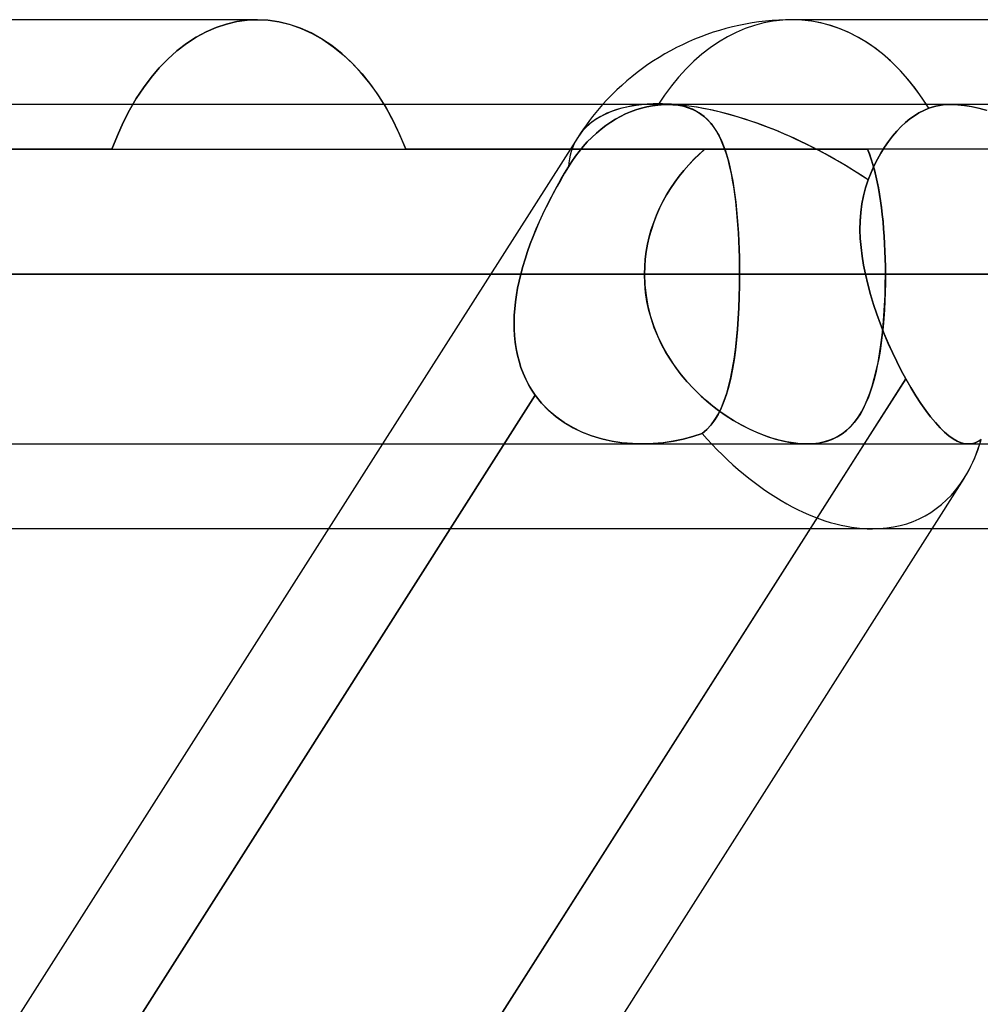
# Model space of a CAD drawing. Header units: millimetres. Extents: x -215 to 215, y -97 to 82.
# Tile 36 of 73: x -43.9 to -39.41, y -19.82 to -15.22. Entities that reach past the tile are written whole.
import ezdxf

# ---------------------------------------------------------------- set-up
doc = ezdxf.new("R2010")
doc.units = ezdxf.units.MM
doc.layers.add('MAIN-1', color=7, linetype='Continuous')
doc.layers.add('MAIN-2', color=7, linetype='Continuous')

msp = doc.modelspace()

# ---------------------------------------------------------------- linework, layer by layer
at = {"layer": 'MAIN-1'}
for p, q in [((-42.7904, -15.2225), (-45.3349, -15.2225)), ((-42.7409, -15.2249), (-42.7904, -15.2225)), ((-42.6907, -15.2323), (-42.7409, -15.2249)), ((-42.6401, -15.2445), (-42.6907, -15.2323)), ((-42.5896, -15.2618), (-42.6401, -15.2445)), ((-42.5396, -15.284), (-42.5896, -15.2618)), ((-37.7469, -15.2225), (-40.2915, -15.2225)), ((-42.4904, -15.3112), (-42.5396, -15.284)), ((-42.4426, -15.3434), (-42.4904, -15.3112)), ((-42.3963, -15.3802), (-42.4426, -15.3434)), ((-42.3519, -15.4212), (-42.3963, -15.3802)), ((-42.3097, -15.4659), (-42.3519, -15.4212)), ((-42.2699, -15.5139), (-42.3097, -15.4659)), ((-42.2328, -15.5647), (-42.2699, -15.5139)), ((-42.1982, -15.6188), (-42.2328, -15.5647)), ((119.8772, -15.6188), (-119.8772, -15.6188)), ((-120.621, -16.4113), (120.621, -16.4113)), ((-43.9005, -16.4113), (-40.5382, -16.4113)), ((-119.8772, -17.2038), (119.8772, -17.2038)), ((-42.2055, -17.2038), (-46.7999, -24.4187)), ((-39.9556, -17.2038), (-44.5501, -24.4188)), ((-39.4897, -17.3654), (-43.9813, -24.4188)), ((-42.4578, -17.6), (-44.6826, -17.6)), ((-32.6922, -17.6), (-39.6392, -17.6))]:
    msp.add_line(p, q, dxfattribs=at)
msp.add_arc((-40.2915, -16.4113), 1.1887, 89.9999, 138.1876, dxfattribs=at)
for major_axis, ratio, start_param, end_param in [((0, 1.1887), 0.707107, -0.841071, 0), ((1.0027, -0.6385), 0.473194, 2.415444, 2.589555), ((-0.6193, 1.1286), 0.602954, -2.819746, -2.620053)]:
    msp.add_ellipse((-40.2915, -16.4113), major_axis=major_axis, ratio=ratio, start_param=start_param, end_param=end_param, dxfattribs=at)
at = {"layer": 'MAIN-2'}
for p, q in [((-43.0298, -15.2793), (-42.9822, -15.2588)), ((-42.9822, -15.2588), (-43.0298, -15.2793)), ((-42.9822, -15.2588), (-42.9341, -15.2429)), ((-42.9341, -15.2429), (-42.9822, -15.2588)), ((-42.9341, -15.2429), (-42.8859, -15.2315)), ((-42.8859, -15.2315), (-42.9341, -15.2429)), ((-42.8859, -15.2315), (-42.8378, -15.2248)), ((-42.8378, -15.2248), (-42.8859, -15.2315)), ((-42.8378, -15.2248), (-42.7904, -15.2225)), ((-42.7904, -15.2225), (-42.8378, -15.2248)), ((-42.7904, -15.2225), (-42.7399, -15.225)), ((-42.7399, -15.225), (-42.6886, -15.2327)), ((-42.6886, -15.2327), (-42.637, -15.2455)), ((-42.637, -15.2455), (-42.5854, -15.2634)), ((-42.5854, -15.2634), (-42.5344, -15.2866)), ((-43.122, -15.3341), (-43.0765, -15.3044)), ((-43.0765, -15.3044), (-43.122, -15.3341)), ((-43.0765, -15.3044), (-43.0298, -15.2793)), ((-43.0298, -15.2793), (-43.0765, -15.3044)), ((-42.5344, -15.2866), (-42.4844, -15.3149)), ((-43.166, -15.3682), (-43.122, -15.3341)), ((-43.122, -15.3341), (-43.166, -15.3682)), ((-42.4844, -15.3149), (-42.4358, -15.3485)), ((-42.4358, -15.3485), (-42.3888, -15.3867)), ((-43.2083, -15.4063), (-43.166, -15.3682)), ((-43.166, -15.3682), (-43.2083, -15.4063)), ((-42.3888, -15.3867), (-42.3439, -15.4293)), ((-43.2868, -15.4928), (-43.2487, -15.448)), ((-43.2487, -15.448), (-43.2868, -15.4928)), ((-43.2487, -15.448), (-43.2083, -15.4063)), ((-43.2083, -15.4063), (-43.2487, -15.448)), ((-42.3439, -15.4293), (-42.3012, -15.4756)), ((-43.3226, -15.5404), (-43.2868, -15.4928)), ((-43.2868, -15.4928), (-43.3226, -15.5404)), ((-42.3012, -15.4756), (-42.2612, -15.5252)), ((-43.3557, -15.5905), (-43.3226, -15.5404)), ((-43.3226, -15.5404), (-43.3557, -15.5905)), ((-42.2612, -15.5252), (-42.2241, -15.5777)), ((-42.2241, -15.5777), (-42.1892, -15.634)), ((-43.3871, -15.6444), (-43.3557, -15.5905)), ((-43.3557, -15.5905), (-43.3871, -15.6444)), ((-42.1798, -15.6506), (-42.1982, -15.6188)), ((-40.9967, -15.6353), (-40.9709, -15.629)), ((-40.9709, -15.629), (-40.9967, -15.6353)), ((-40.9709, -15.629), (-40.945, -15.6242)), ((-40.945, -15.6243), (-40.9709, -15.629)), ((-40.945, -15.6242), (-40.9194, -15.621)), ((-40.9194, -15.621), (-40.945, -15.6243)), ((-40.9194, -15.621), (-40.9119, -15.6203)), ((-40.9119, -15.6203), (-40.9194, -15.621)), ((-40.9119, -15.6203), (-40.9045, -15.6197)), ((-40.9045, -15.6197), (-40.9119, -15.6203)), ((-40.9045, -15.6197), (-40.8972, -15.6193)), ((-40.8972, -15.6193), (-40.9045, -15.6197)), ((-40.8972, -15.6193), (-40.89, -15.619)), ((-40.8899, -15.619), (-40.8972, -15.6193)), ((-40.89, -15.619), (-40.8828, -15.6188)), ((-40.8828, -15.6188), (-40.8899, -15.619)), ((-40.8828, -15.6188), (-40.8757, -15.6187)), ((-40.8757, -15.6187), (-40.8828, -15.6188)), ((-40.8757, -15.6187), (-40.8494, -15.6197)), ((-40.8498, -15.6196), (-40.8757, -15.6187)), ((-40.8251, -15.6223), (-40.8498, -15.6196)), ((-40.8494, -15.6197), (-40.8243, -15.6224)), ((-40.8016, -15.6268), (-40.8251, -15.6223)), ((-40.8243, -15.6224), (-40.8003, -15.6271)), ((-40.7792, -15.6331), (-40.8016, -15.6268)), ((-40.8003, -15.6271), (-40.7777, -15.6336)), ((-40.7583, -15.641), (-40.7792, -15.6331)), ((-40.7777, -15.6336), (-40.7566, -15.6418)), ((-39.6385, -15.6308), (-39.6542, -15.636)), ((-39.6542, -15.636), (-39.6385, -15.6308)), ((-39.6219, -15.6264), (-39.6385, -15.6308)), ((-39.6385, -15.6308), (-39.6219, -15.6264)), ((-39.6046, -15.623), (-39.6219, -15.6264)), ((-39.6219, -15.6264), (-39.6046, -15.623)), ((-39.5867, -15.6206), (-39.6046, -15.623)), ((-39.6046, -15.623), (-39.5867, -15.6206)), ((-39.5681, -15.6192), (-39.5867, -15.6206)), ((-39.5867, -15.6206), (-39.5682, -15.6192)), ((-39.5682, -15.6192), (-39.5491, -15.6187)), ((-39.549, -15.6187), (-39.5681, -15.6192)), ((-39.5491, -15.6187), (-39.5189, -15.6198)), ((-39.518, -15.6199), (-39.549, -15.6187)), ((-39.5189, -15.6198), (-39.4873, -15.6231)), ((-39.4857, -15.6233), (-39.518, -15.6199)), ((-39.4873, -15.6231), (-39.4545, -15.6285)), ((-39.452, -15.629), (-39.4857, -15.6233)), ((-39.4545, -15.6285), (-39.4207, -15.6361)), ((-39.4173, -15.6369), (-39.452, -15.629)), ((-43.4168, -15.702), (-43.3871, -15.6444)), ((-43.3871, -15.6444), (-43.4168, -15.702)), ((-42.1892, -15.634), (-42.1563, -15.6946)), ((-42.1619, -15.6837), (-42.1798, -15.6506)), ((-41.1171, -15.6866), (-41.0947, -15.6742)), ((-41.0947, -15.6742), (-41.1171, -15.6866)), ((-41.0947, -15.6742), (-41.0714, -15.6628)), ((-41.0714, -15.6628), (-41.0947, -15.6742)), ((-41.0714, -15.6628), (-41.0472, -15.6524)), ((-41.0472, -15.6524), (-41.0714, -15.6628)), ((-41.0472, -15.6524), (-41.0222, -15.6432)), ((-41.0222, -15.6432), (-41.0472, -15.6524)), ((-41.0222, -15.6432), (-40.9967, -15.6353)), ((-40.9967, -15.6353), (-41.0222, -15.6432)), ((-40.7388, -15.6507), (-40.7583, -15.641)), ((-40.7566, -15.6418), (-40.7369, -15.6517)), ((-40.7206, -15.6619), (-40.7388, -15.6507)), ((-40.7369, -15.6517), (-40.7186, -15.6633)), ((-40.7037, -15.6747), (-40.7206, -15.6619)), ((-40.7186, -15.6633), (-40.7016, -15.6765)), ((-40.6881, -15.689), (-40.7037, -15.6747)), ((-40.7016, -15.6765), (-40.6858, -15.6913)), ((-39.7216, -15.6708), (-39.7421, -15.6856)), ((-39.7421, -15.6856), (-39.7216, -15.6708)), ((-39.6999, -15.6575), (-39.7216, -15.6708)), ((-39.7216, -15.6708), (-39.6999, -15.6575)), ((-39.6774, -15.6458), (-39.6999, -15.6575)), ((-39.6999, -15.6575), (-39.6774, -15.6458)), ((-39.6542, -15.636), (-39.6774, -15.6458)), ((-39.6774, -15.6458), (-39.6542, -15.636)), ((-39.4207, -15.6361), (-39.3862, -15.6456)), ((-39.382, -15.6469), (-39.4173, -15.6369)), ((-43.4444, -15.763), (-43.4168, -15.702)), ((-43.4168, -15.702), (-43.4444, -15.763)), ((-42.1447, -15.7179), (-42.1619, -15.6837)), ((-42.1563, -15.6946), (-42.1257, -15.7591)), ((-42.1283, -15.7533), (-42.1447, -15.7179)), ((-41.1849, -15.7335), (-41.1624, -15.7163)), ((-41.1624, -15.7163), (-41.1849, -15.7335)), ((-41.1624, -15.7163), (-41.1397, -15.7007)), ((-41.1397, -15.7007), (-41.1624, -15.7163)), ((-41.1397, -15.7007), (-41.1171, -15.6866)), ((-41.1171, -15.6866), (-41.1397, -15.7007)), ((-40.6736, -15.7047), (-40.6881, -15.689)), ((-40.6858, -15.6913), (-40.6711, -15.7077)), ((-40.6602, -15.7219), (-40.6736, -15.7047)), ((-40.6711, -15.7077), (-40.6576, -15.7255)), ((-40.6477, -15.7404), (-40.6602, -15.7219)), ((-40.6576, -15.7255), (-40.6451, -15.7447)), ((-39.7835, -15.7219), (-39.804, -15.7434)), ((-39.804, -15.7434), (-39.7835, -15.7219)), ((-39.7628, -15.7026), (-39.7835, -15.7219)), ((-39.7835, -15.7219), (-39.7628, -15.7026)), ((-39.7421, -15.6856), (-39.7628, -15.7026)), ((-39.7628, -15.7026), (-39.7421, -15.6856)), ((-43.4698, -15.8269), (-43.4444, -15.763)), ((-43.4444, -15.763), (-43.4698, -15.8269)), ((-42.1126, -15.7897), (-42.1283, -15.7533)), ((-42.1257, -15.7591), (-42.0975, -15.8269)), ((-41.2285, -15.7721), (-41.207, -15.7522)), ((-41.207, -15.7522), (-41.2285, -15.7721)), ((-41.207, -15.7522), (-41.1849, -15.7335)), ((-41.1849, -15.7335), (-41.207, -15.7522)), ((-40.6362, -15.7605), (-40.6477, -15.7404)), ((-40.6451, -15.7447), (-40.6335, -15.7654)), ((-40.6254, -15.782), (-40.6362, -15.7605)), ((-40.6335, -15.7654), (-40.6229, -15.7874)), ((-39.8239, -15.7669), (-39.843, -15.7921)), ((-39.843, -15.7921), (-39.8239, -15.7669)), ((-39.804, -15.7434), (-39.8239, -15.7669)), ((-39.8239, -15.7669), (-39.804, -15.7434)), ((-41.2942, -15.7727), (-42.2055, -17.2038)), ((-42.0975, -15.8269), (-42.1126, -15.7897)), ((-41.2871, -15.8373), (-41.2687, -15.815)), ((-41.2687, -15.815), (-41.2871, -15.8373)), ((-41.2687, -15.815), (-41.2491, -15.7932)), ((-41.2491, -15.7932), (-41.2687, -15.815)), ((-41.2491, -15.7932), (-41.2285, -15.7721)), ((-41.2285, -15.7721), (-41.2491, -15.7932)), ((-40.6155, -15.8049), (-40.6254, -15.782)), ((-40.6229, -15.7874), (-40.6132, -15.8108)), ((-40.6063, -15.8293), (-40.6155, -15.8049)), ((-40.6132, -15.8108), (-40.6042, -15.8355)), ((-39.843, -15.7921), (-39.8609, -15.8185)), ((-39.8609, -15.8185), (-39.843, -15.7921)), ((-43.4698, -15.8269), (-57.06, -15.8269)), ((-52.0867, -15.8269), (-39.9406, -15.8269)), ((-43.4698, -15.8269), (-40.7005, -15.8269)), ((-38.5181, -15.8269), (-42.0975, -15.8269)), ((-41.3212, -15.8842), (-41.3044, -15.86)), ((-41.3044, -15.86), (-41.3212, -15.8842)), ((-41.3044, -15.86), (-41.2871, -15.8373)), ((-41.2871, -15.8373), (-41.3044, -15.86)), ((-40.7261, -15.8502), (-40.7509, -15.8745)), ((-40.7506, -15.8743), (-40.7259, -15.85)), ((-40.7005, -15.8269), (-40.7261, -15.8502)), ((-40.7259, -15.85), (-40.7005, -15.8269)), ((-40.5978, -15.8551), (-40.6063, -15.8293)), ((-40.6042, -15.8355), (-40.5959, -15.8614)), ((-40.59, -15.8823), (-40.5978, -15.8551)), ((-40.5959, -15.8614), (-40.5884, -15.8885)), ((-39.9316, -15.8498), (-39.9406, -15.8269)), ((-39.9406, -15.8269), (-39.9317, -15.8496)), ((-39.9317, -15.8496), (-39.9234, -15.8734)), ((-39.9233, -15.8739), (-39.9316, -15.8498)), ((-39.8776, -15.8455), (-39.8932, -15.8736)), ((-39.8932, -15.8736), (-39.8776, -15.8455)), ((-39.8609, -15.8185), (-39.8776, -15.8455)), ((-39.8776, -15.8455), (-39.8609, -15.8185)), ((-41.3378, -15.9099), (-41.3212, -15.8842)), ((-41.3212, -15.8842), (-41.3378, -15.9099)), ((-40.7748, -15.8999), (-40.7977, -15.9262)), ((-40.7976, -15.9261), (-40.7746, -15.8996)), ((-40.7509, -15.8745), (-40.7748, -15.8999)), ((-40.7746, -15.8996), (-40.7506, -15.8743)), ((-40.5829, -15.9108), (-40.59, -15.8823)), ((-40.5884, -15.8885), (-40.5815, -15.9168)), ((-39.9234, -15.8734), (-39.9157, -15.8983)), ((-39.9155, -15.8989), (-39.9233, -15.8739)), ((-39.9086, -15.9041), (-39.9233, -15.9366)), ((-39.9233, -15.9366), (-39.9086, -15.9041)), ((-39.9157, -15.8983), (-39.9084, -15.9243)), ((-39.9083, -15.9249), (-39.9155, -15.8989)), ((-39.8932, -15.8736), (-39.9086, -15.9041)), ((-39.9086, -15.9041), (-39.8932, -15.8736)), ((-41.3555, -15.9394), (-41.3732, -15.9696)), ((-41.373, -15.9694), (-41.3554, -15.9392)), ((-41.3378, -15.9099), (-41.3555, -15.9394)), ((-41.3554, -15.9392), (-41.3378, -15.9099)), ((-40.8406, -15.9818), (-40.8197, -15.9535)), ((-40.8197, -15.9535), (-40.8405, -15.9817)), ((-40.8197, -15.9535), (-40.7976, -15.9261)), ((-40.7977, -15.9262), (-40.8197, -15.9535)), ((-40.5763, -15.9406), (-40.5829, -15.9108)), ((-40.5815, -15.9168), (-40.5751, -15.9464)), ((-40.5704, -15.9717), (-40.5763, -15.9406)), ((-40.5751, -15.9464), (-40.5694, -15.977)), ((-39.9233, -15.9366), (-39.9373, -15.9708)), ((-39.9373, -15.9708), (-39.9233, -15.9366)), ((-39.9084, -15.9243), (-39.9017, -15.9512)), ((-39.9016, -15.9519), (-39.9083, -15.9249)), ((-39.9017, -15.9512), (-39.8954, -15.9792)), ((-39.8953, -15.9798), (-39.9016, -15.9519)), ((-41.3906, -16.0007), (-41.4079, -16.0325)), ((-41.4077, -16.032), (-41.3905, -16.0003)), ((-41.3732, -15.9696), (-41.3906, -16.0007)), ((-41.3905, -16.0003), (-41.373, -15.9694)), ((-40.8603, -16.0109), (-40.8406, -15.9818)), ((-40.8405, -15.9817), (-40.8602, -16.0108)), ((-40.565, -16.0038), (-40.5704, -15.9717)), ((-40.5694, -15.977), (-40.5642, -16.0087)), ((-39.9373, -15.9708), (-39.9497, -16.0072)), ((-39.9497, -16.0072), (-39.9373, -15.9708)), ((-39.8954, -15.9792), (-39.8897, -16.008)), ((-39.8896, -16.0086), (-39.8953, -15.9798)), ((-41.4079, -16.0325), (-41.4249, -16.065)), ((-41.4246, -16.0645), (-41.4077, -16.032)), ((-40.896, -16.0718), (-40.8788, -16.041)), ((-40.8787, -16.0408), (-40.8959, -16.0716)), ((-40.8788, -16.041), (-40.8603, -16.0109)), ((-40.8602, -16.0108), (-40.8787, -16.0408)), ((-40.5602, -16.037), (-40.565, -16.0038)), ((-40.5642, -16.0087), (-40.5596, -16.0415)), ((-40.5559, -16.0712), (-40.5602, -16.037)), ((-40.5596, -16.0415), (-40.5554, -16.0753)), ((-39.9597, -16.0446), (-39.9671, -16.0831)), ((-39.9671, -16.0831), (-39.9596, -16.0446)), ((-39.9497, -16.0072), (-39.9597, -16.0446)), ((-39.9596, -16.0446), (-39.9497, -16.0072)), ((-39.8897, -16.008), (-39.8844, -16.0378)), ((-39.8843, -16.0384), (-39.8896, -16.0086)), ((-39.8844, -16.0378), (-39.8796, -16.0685)), ((-39.8795, -16.069), (-39.8843, -16.0384)), ((-41.4249, -16.065), (-41.4415, -16.0981)), ((-41.4412, -16.0975), (-41.4246, -16.0645)), ((-40.9118, -16.1034), (-40.896, -16.0718)), ((-40.8959, -16.0716), (-40.9117, -16.1032)), ((-40.5521, -16.1064), (-40.5559, -16.0712)), ((-40.5554, -16.0753), (-40.5518, -16.1101)), ((-39.9671, -16.0831), (-39.9722, -16.1226)), ((-39.9722, -16.1225), (-39.9671, -16.0831)), ((-39.8796, -16.0685), (-39.8753, -16.1001)), ((-39.8752, -16.1005), (-39.8795, -16.069)), ((-41.4577, -16.1318), (-41.4733, -16.1659)), ((-41.473, -16.1653), (-41.4574, -16.1312)), ((-41.4415, -16.0981), (-41.4577, -16.1318)), ((-41.4574, -16.1312), (-41.4412, -16.0975)), ((-40.9391, -16.1689), (-40.9262, -16.1358)), ((-40.926, -16.1355), (-40.9389, -16.1684)), ((-40.9262, -16.1358), (-40.9118, -16.1034)), ((-40.9117, -16.1032), (-40.926, -16.1355)), ((-40.5488, -16.1425), (-40.5521, -16.1064)), ((-40.5518, -16.1101), (-40.5485, -16.1458)), ((-39.975, -16.1626), (-39.9722, -16.1225)), ((-39.9722, -16.1226), (-39.975, -16.1627)), ((-39.8753, -16.1001), (-39.8714, -16.1325)), ((-39.8713, -16.1329), (-39.8752, -16.1005)), ((-39.8714, -16.1325), (-39.868, -16.1657)), ((-39.8679, -16.166), (-39.8713, -16.1329)), ((-41.4733, -16.1659), (-41.4883, -16.2003)), ((-41.488, -16.1997), (-41.473, -16.1653)), ((-40.9503, -16.2024), (-40.9391, -16.1689)), ((-40.9389, -16.1684), (-40.9501, -16.2019)), ((-40.5459, -16.1795), (-40.5488, -16.1425)), ((-40.5485, -16.1458), (-40.5457, -16.1822)), ((-40.5436, -16.2171), (-40.5459, -16.1795)), ((-40.5457, -16.1822), (-40.5434, -16.2192)), ((-39.9756, -16.2032), (-39.975, -16.1626)), ((-39.975, -16.1627), (-39.9756, -16.2033)), ((-39.868, -16.1657), (-39.865, -16.1995)), ((-39.8649, -16.1998), (-39.8679, -16.166)), ((-41.4883, -16.2003), (-41.5025, -16.235)), ((-41.5023, -16.2345), (-41.488, -16.1997)), ((-40.9599, -16.2364), (-40.9503, -16.2024)), ((-40.9501, -16.2019), (-40.9598, -16.236)), ((-40.5416, -16.2552), (-40.5436, -16.2171)), ((-40.5434, -16.2192), (-40.5415, -16.2567)), ((-39.9741, -16.2443), (-39.9756, -16.2032)), ((-39.9756, -16.2033), (-39.9741, -16.2444)), ((-39.865, -16.1995), (-39.8624, -16.2338)), ((-39.8624, -16.2342), (-39.8649, -16.1998)), ((-41.516, -16.2699), (-41.5286, -16.3051)), ((-41.5284, -16.3048), (-41.5158, -16.2695)), ((-41.5025, -16.235), (-41.516, -16.2699)), ((-41.5158, -16.2695), (-41.5023, -16.2345)), ((-40.9678, -16.2705), (-40.974, -16.3054)), ((-40.974, -16.3055), (-40.9678, -16.2708)), ((-40.9598, -16.236), (-40.9678, -16.2705)), ((-40.9678, -16.2708), (-40.9599, -16.2364)), ((-40.5401, -16.2938), (-40.5416, -16.2552)), ((-40.5415, -16.2567), (-40.5401, -16.2948)), ((-39.9707, -16.2857), (-39.9741, -16.2443)), ((-39.9741, -16.2444), (-39.9707, -16.2858)), ((-39.8624, -16.2338), (-39.8604, -16.2685)), ((-39.8604, -16.2689), (-39.8624, -16.2342)), ((-39.8604, -16.2685), (-39.8588, -16.3037)), ((-39.8588, -16.304), (-39.8604, -16.2689)), ((-41.5286, -16.3051), (-41.5402, -16.3404)), ((-41.5401, -16.3402), (-41.5284, -16.3048)), ((-40.974, -16.3054), (-40.9785, -16.3405)), ((-40.9785, -16.3405), (-40.974, -16.3055)), ((-40.539, -16.3326), (-40.5401, -16.2938)), ((-40.5401, -16.2948), (-40.539, -16.3332)), ((-39.9656, -16.3274), (-39.9707, -16.2857)), ((-39.9707, -16.2858), (-39.9655, -16.3275)), ((-39.8588, -16.3037), (-39.8576, -16.3392)), ((-39.8576, -16.3395), (-39.8588, -16.304)), ((-41.5508, -16.3757), (-41.5401, -16.3402)), ((-41.5402, -16.3404), (-41.5508, -16.3758)), ((-40.9812, -16.3758), (-40.9785, -16.3405)), ((-40.9785, -16.3405), (-40.9812, -16.3758)), ((-40.5384, -16.3718), (-40.539, -16.3326)), ((-40.539, -16.3332), (-40.5384, -16.3721)), ((-39.9587, -16.3693), (-39.9656, -16.3274)), ((-39.9655, -16.3275), (-39.9587, -16.3693)), ((-39.9587, -16.3693), (-39.9503, -16.4113)), ((-39.9503, -16.4113), (-39.9587, -16.3693)), ((-39.8576, -16.3392), (-39.857, -16.3751)), ((-39.8569, -16.3752), (-39.8576, -16.3395)), ((120.621, -16.4113), (-120.621, -16.4113)), ((119.5736, -16.4113), (-119.5736, -16.4113)), ((-53.4145, -16.4113), (-40.9821, -16.4113)), ((-40.9821, -16.4113), (-53.4145, -16.4113)), ((-39.8567, -16.4113), (-51.8295, -16.4113)), ((-51.8295, -16.4113), (-39.8567, -16.4113)), ((-40.9821, -16.4113), (-45.4811, -16.4113)), ((-45.4811, -16.4113), (-40.9821, -16.4113)), ((-45.1139, -16.4113), (-41.5604, -16.4113)), ((-41.5604, -16.4113), (-45.1139, -16.4113)), ((-40.5382, -16.4113), (-43.9005, -16.4113)), ((-43.9005, -16.4113), (-40.5382, -16.4113)), ((-43.9005, -16.4113), (-39.4135, -16.4113)), ((-39.4135, -16.4113), (-43.9005, -16.4113)), ((-41.5604, -16.4113), (-41.5681, -16.4435)), ((-41.5681, -16.4435), (-41.5604, -16.4113)), ((-41.5604, -16.4113), (-41.5508, -16.3757)), ((-41.5508, -16.3758), (-41.5604, -16.4113)), ((-40.9821, -16.4113), (-40.9812, -16.3758)), ((-40.9812, -16.3758), (-40.9821, -16.4113)), ((-40.9821, -16.4113), (-40.9803, -16.4613)), ((-40.9808, -16.4539), (-40.9821, -16.4113)), ((-40.5386, -16.4641), (-40.5382, -16.4113)), ((-40.5382, -16.4113), (-40.5386, -16.4642)), ((-40.5382, -16.4113), (-40.5384, -16.3718)), ((-40.5384, -16.3721), (-40.5382, -16.4113)), ((-40.5382, -16.4113), (40.5382, -16.4113)), ((-36.0512, -16.4113), (-40.5382, -16.4113)), ((-40.5382, -16.4113), (-36.0512, -16.4113)), ((-39.9503, -16.4113), (39.9503, -16.4113)), ((-39.9392, -16.4583), (-39.9503, -16.4113)), ((-39.9503, -16.4113), (-39.9393, -16.4582)), ((39.9503, -16.4113), (-39.9503, -16.4113)), ((-39.8572, -16.4606), (-39.8567, -16.4113)), ((-39.857, -16.3751), (-39.8567, -16.4113)), ((-39.8567, -16.4113), (-39.857, -16.4534)), ((-39.8567, -16.4113), (-39.8569, -16.3752)), ((-38.5059, -16.4113), (-39.8567, -16.4113)), ((-39.8567, -16.4113), (-38.5059, -16.4113)), ((-41.5681, -16.4435), (-41.5748, -16.4758)), ((-41.5748, -16.4757), (-41.5681, -16.4435)), ((-40.9769, -16.4963), (-40.9808, -16.4539)), ((-40.9803, -16.4613), (-40.9749, -16.5109)), ((-39.9393, -16.4582), (-39.9266, -16.5051)), ((-39.9265, -16.5052), (-39.9392, -16.4583)), ((-39.8584, -16.5093), (-39.8572, -16.4606)), ((-39.857, -16.4534), (-39.858, -16.4951)), ((-41.5804, -16.5078), (-41.5748, -16.4757)), ((-41.5748, -16.4758), (-41.5804, -16.508)), ((-40.9704, -16.5383), (-40.9769, -16.4963)), ((-40.5397, -16.5164), (-40.5386, -16.4641)), ((-40.5386, -16.4642), (-40.5397, -16.5167)), ((-39.9266, -16.5051), (-39.9123, -16.5518)), ((-39.9123, -16.552), (-39.9265, -16.5052)), ((-39.858, -16.4951), (-39.8595, -16.5364)), ((-41.5883, -16.5719), (-41.5849, -16.5399)), ((-41.5849, -16.5401), (-41.5883, -16.5721)), ((-41.5849, -16.5399), (-41.5804, -16.5078)), ((-41.5804, -16.508), (-41.5849, -16.5401)), ((-40.9749, -16.5109), (-40.9661, -16.56)), ((-40.9614, -16.58), (-40.9704, -16.5383)), ((-40.5397, -16.5167), (-40.5417, -16.5686)), ((-40.5416, -16.5678), (-40.5397, -16.5164)), ((-39.9123, -16.5518), (-39.8968, -16.5982)), ((-39.8967, -16.5983), (-39.9123, -16.552)), ((-39.8595, -16.5364), (-39.8617, -16.5773)), ((-39.8606, -16.5574), (-39.8584, -16.5093)), ((-41.5905, -16.6038), (-41.5883, -16.5719)), ((-41.5883, -16.5721), (-41.5905, -16.604)), ((-40.9661, -16.56), (-40.9538, -16.6083)), ((-40.95, -16.621), (-40.9614, -16.58)), ((-40.5417, -16.5686), (-40.5444, -16.6197)), ((-40.5443, -16.6184), (-40.5416, -16.5678)), ((-39.8968, -16.5982), (-39.88, -16.644)), ((-39.8799, -16.6442), (-39.8967, -16.5983)), ((-39.8617, -16.5773), (-39.8645, -16.6175)), ((-39.8636, -16.6047), (-39.8606, -16.5574)), ((-41.5914, -16.6354), (-41.5905, -16.6038)), ((-41.5905, -16.604), (-41.5914, -16.6356)), ((-41.591, -16.6667), (-41.5914, -16.6354)), ((-41.5914, -16.6356), (-41.591, -16.667)), ((-40.9538, -16.6083), (-40.9383, -16.6558)), ((-40.9362, -16.6613), (-40.95, -16.621)), ((-40.5444, -16.6197), (-40.548, -16.6699)), ((-40.5478, -16.6679), (-40.5443, -16.6184)), ((-39.88, -16.644), (-39.8621, -16.6893)), ((-39.862, -16.6895), (-39.8799, -16.6442)), ((-39.8645, -16.6175), (-39.868, -16.6572)), ((-39.8674, -16.6511), (-39.8636, -16.6047)), ((-41.5893, -16.6978), (-41.591, -16.6667)), ((-41.591, -16.667), (-41.5893, -16.6981)), ((-40.9383, -16.6558), (-40.9195, -16.7022)), ((-40.9202, -16.7007), (-40.9362, -16.6613)), ((-40.548, -16.6699), (-40.5524, -16.7186)), ((-40.5521, -16.7162), (-40.5478, -16.6679)), ((-39.8721, -16.6964), (-39.8674, -16.6511)), ((-39.868, -16.6572), (-39.8721, -16.6958)), ((-39.8621, -16.6893), (-39.8432, -16.7338)), ((-39.8432, -16.7339), (-39.862, -16.6895)), ((-41.5862, -16.7286), (-41.5893, -16.6978)), ((-41.5893, -16.6981), (-41.5861, -16.7288)), ((-41.5816, -16.7588), (-41.5862, -16.7286)), ((-41.5861, -16.7288), (-41.5816, -16.7591)), ((-40.902, -16.7391), (-40.9202, -16.7007)), ((-40.9195, -16.7022), (-40.8978, -16.7473)), ((-40.5524, -16.7186), (-40.5576, -16.7656)), ((-40.5573, -16.7629), (-40.5521, -16.7162)), ((-39.8767, -16.7334), (-39.882, -16.7698)), ((-39.8777, -16.7402), (-39.8721, -16.6964)), ((-39.8721, -16.6958), (-39.8767, -16.7334)), ((-39.8432, -16.7338), (-39.8236, -16.7772)), ((-39.8236, -16.7773), (-39.8432, -16.7339)), ((-41.5756, -16.7885), (-41.5816, -16.7588)), ((-41.5816, -16.7591), (-41.5756, -16.7887)), ((-40.8818, -16.7764), (-40.902, -16.7391)), ((-40.8978, -16.7473), (-40.8733, -16.7907)), ((-40.8597, -16.8125), (-40.8818, -16.7764)), ((-40.5576, -16.7656), (-40.5638, -16.8108)), ((-40.5633, -16.8077), (-40.5573, -16.7629)), ((-39.8913, -16.823), (-39.8841, -16.7824)), ((-39.882, -16.7698), (-39.888, -16.805)), ((-39.8841, -16.7824), (-39.8777, -16.7402)), ((-39.8236, -16.7772), (-39.8034, -16.8193)), ((-39.8034, -16.8194), (-39.8236, -16.7773)), ((-41.5682, -16.8175), (-41.5756, -16.7885)), ((-41.5756, -16.7887), (-41.5681, -16.8178)), ((-41.5593, -16.846), (-41.5682, -16.8175)), ((-41.5681, -16.8178), (-41.5592, -16.8461)), ((-40.8733, -16.7907), (-40.8463, -16.8325)), ((-40.8358, -16.8474), (-40.8597, -16.8125)), ((-40.5638, -16.8108), (-40.571, -16.8542)), ((-40.5703, -16.8506), (-40.5633, -16.8077)), ((-39.8995, -16.8618), (-39.8913, -16.823)), ((-39.888, -16.805), (-39.8946, -16.839)), ((-39.8034, -16.8193), (-39.7827, -16.86)), ((-39.7827, -16.8601), (-39.8034, -16.8194)), ((-41.5489, -16.8737), (-41.5593, -16.846)), ((-41.5592, -16.8461), (-41.5488, -16.8738)), ((-41.5369, -16.9007), (-41.5489, -16.8737)), ((-41.5488, -16.8738), (-41.5369, -16.9008)), ((-40.8463, -16.8325), (-40.8169, -16.8726)), ((-40.8103, -16.8809), (-40.8358, -16.8474)), ((-40.8169, -16.8726), (-40.7853, -16.9109)), ((-40.571, -16.8542), (-40.5792, -16.8955)), ((-40.5783, -16.8915), (-40.5703, -16.8506)), ((-39.9018, -16.8717), (-39.9097, -16.9031)), ((-39.9086, -16.8988), (-39.8995, -16.8618)), ((-39.8946, -16.839), (-39.9018, -16.8717)), ((-39.7827, -16.86), (-39.7616, -16.8992)), ((-39.7616, -16.8992), (-39.7827, -16.8601)), ((-44.6316, -24.5468), (-39.7616, -16.8992)), ((-41.5234, -16.9269), (-41.5369, -16.9007)), ((-41.5369, -16.9008), (-41.5234, -16.927)), ((-40.7833, -16.9131), (-40.8103, -16.8809)), ((-40.7853, -16.9109), (-40.7517, -16.9471)), ((-40.7548, -16.9439), (-40.7833, -16.9131)), ((-40.5792, -16.8955), (-40.5885, -16.9345)), ((-40.5874, -16.9303), (-40.5783, -16.8915)), ((-39.7616, -16.8992), (-39.9556, -17.2038)), ((-39.9186, -16.934), (-39.9086, -16.8988)), ((-39.9097, -16.9031), (-39.9184, -16.9332)), ((-39.7382, -16.9401), (-39.7616, -16.8992)), ((-39.7616, -16.8992), (-39.7382, -16.94)), ((-41.5084, -16.9523), (-41.5234, -16.9269)), ((-41.5234, -16.927), (-41.5084, -16.9523)), ((-41.5084, -16.9523), (-41.4921, -16.9766)), ((-41.4921, -16.9766), (-41.5084, -16.9523)), ((-40.7251, -16.9733), (-40.7548, -16.9439)), ((-40.7517, -16.9471), (-40.7166, -16.9811)), ((-40.6092, -17.0013), (-40.5977, -16.9669)), ((-40.5885, -16.9345), (-40.599, -16.9711)), ((-40.5977, -16.9669), (-40.5874, -16.9303)), ((-39.9416, -16.9983), (-39.9296, -16.9671)), ((-39.9278, -16.9619), (-39.938, -16.9893)), ((-39.9296, -16.9671), (-39.9186, -16.934)), ((-39.9184, -16.9332), (-39.9278, -16.9619)), ((-39.7382, -16.94), (-39.7147, -16.9786)), ((-39.7147, -16.9786), (-39.7382, -16.9401)), ((-41.492, -16.9766), (-46.348, -24.6021)), ((-46.348, -24.6021), (-41.492, -16.9766)), ((-41.4921, -16.9766), (-41.4631, -17.013)), ((-41.4633, -17.0127), (-41.4921, -16.9766)), ((-41.4313, -17.046), (-41.4633, -17.0127)), ((-41.4631, -17.013), (-41.4308, -17.0465)), ((-40.6942, -17.0012), (-40.7251, -16.9733)), ((-40.7166, -16.9811), (-40.6803, -17.0129)), ((-40.6622, -17.0275), (-40.6942, -17.0012)), ((-40.6803, -17.0129), (-40.6429, -17.0423)), ((-40.6107, -17.0052), (-40.6237, -17.0367)), ((-40.6221, -17.0333), (-40.6092, -17.0013)), ((-40.599, -16.9711), (-40.6107, -17.0052)), ((-39.9547, -17.0273), (-39.9416, -16.9983)), ((-39.938, -16.9893), (-39.949, -17.0151)), ((-39.6914, -17.0144), (-39.7147, -16.9786)), ((-39.7147, -16.9786), (-39.6914, -17.0144)), ((-41.3961, -17.0763), (-41.4313, -17.046)), ((-41.4308, -17.0465), (-41.3953, -17.0769)), ((-40.6294, -17.0522), (-40.6622, -17.0275)), ((-40.6429, -17.0423), (-40.6047, -17.0694)), ((-40.6237, -17.0367), (-40.6381, -17.0657)), ((-40.6366, -17.0629), (-40.6221, -17.0333)), ((-40.5958, -17.0753), (-40.6294, -17.0522)), ((-39.9843, -17.0791), (-39.9689, -17.0543)), ((-39.9609, -17.0395), (-39.9737, -17.0624)), ((-39.9689, -17.0543), (-39.9547, -17.0273)), ((-39.949, -17.0151), (-39.9609, -17.0395)), ((-39.6684, -17.0473), (-39.6914, -17.0144)), ((-39.6914, -17.0144), (-39.6684, -17.0473)), ((-39.6457, -17.0773), (-39.6684, -17.0473)), ((-39.6684, -17.0473), (-39.6457, -17.0773)), ((-41.3579, -17.1036), (-41.3961, -17.0763)), ((-41.3953, -17.0769), (-41.3568, -17.1043)), ((-41.3172, -17.1276), (-41.3579, -17.1036)), ((-41.3568, -17.1043), (-41.3158, -17.1284)), ((-40.6541, -17.0919), (-40.6717, -17.1156)), ((-40.6708, -17.1144), (-40.6528, -17.09)), ((-40.6381, -17.0657), (-40.6541, -17.0919)), ((-40.6528, -17.09), (-40.6366, -17.0629)), ((-40.6047, -17.0694), (-40.5659, -17.0941)), ((-40.5616, -17.0967), (-40.5958, -17.0753)), ((-40.5659, -17.0941), (-40.5269, -17.1164)), ((-40.5269, -17.1163), (-40.5616, -17.0967)), ((-40.0187, -17.1222), (-40.0009, -17.1017)), ((-40.0022, -17.1034), (-40.0182, -17.1215)), ((-39.9874, -17.0837), (-40.0022, -17.1034)), ((-40.0009, -17.1017), (-39.9843, -17.0791)), ((-39.9737, -17.0624), (-39.9874, -17.0837)), ((-39.6235, -17.1042), (-39.6457, -17.0773)), ((-39.6457, -17.0773), (-39.6234, -17.1043)), ((-39.6017, -17.1281), (-39.6235, -17.1042)), ((-39.6234, -17.1043), (-39.6017, -17.1282)), ((-41.2744, -17.1483), (-41.3172, -17.1276)), ((-41.3158, -17.1284), (-41.2727, -17.149)), ((-41.2298, -17.1656), (-41.2744, -17.1483)), ((-41.2727, -17.149), (-41.2277, -17.1663)), ((-40.713, -17.1551), (-40.6908, -17.1362)), ((-40.6913, -17.1367), (-40.713, -17.1551)), ((-40.6717, -17.1156), (-40.6913, -17.1367)), ((-40.6908, -17.1362), (-40.6708, -17.1144)), ((-40.492, -17.1341), (-40.5269, -17.1163)), ((-40.5269, -17.1164), (-40.4876, -17.1362)), ((-40.4569, -17.1501), (-40.492, -17.1341)), ((-40.4876, -17.1362), (-40.4483, -17.1537)), ((-40.422, -17.1641), (-40.4569, -17.1501)), ((-40.0591, -17.1567), (-40.0381, -17.1405)), ((-40.0353, -17.1381), (-40.0538, -17.153)), ((-40.0381, -17.1405), (-40.0187, -17.1222)), ((-40.0182, -17.1215), (-40.0353, -17.1381)), ((-39.5807, -17.1487), (-39.6017, -17.1281)), ((-39.6017, -17.1282), (-39.5806, -17.1487)), ((-39.5604, -17.1659), (-39.5807, -17.1487)), ((-39.5806, -17.1487), (-39.5603, -17.166)), ((-41.1836, -17.1796), (-41.2298, -17.1656)), ((-41.2277, -17.1663), (-41.1812, -17.1803)), ((-41.1361, -17.1904), (-41.1836, -17.1796)), ((-41.1812, -17.1803), (-41.1333, -17.1909)), ((-41.0875, -17.198), (-41.1361, -17.1904)), ((-41.1333, -17.1909), (-41.0844, -17.1984)), ((-40.8474, -17.191), (-40.8942, -17.1979)), ((-40.8921, -17.1976), (-40.8463, -17.1908)), ((-40.8017, -17.1815), (-40.8474, -17.191)), ((-40.8463, -17.1908), (-40.801, -17.1814)), ((-40.7569, -17.1696), (-40.8017, -17.1815)), ((-40.801, -17.1814), (-40.7565, -17.1695)), ((-40.713, -17.1551), (-40.7569, -17.1696)), ((-40.7565, -17.1695), (-40.713, -17.1551)), ((-40.4483, -17.1537), (-40.409, -17.1687)), ((-40.3873, -17.176), (-40.422, -17.1641)), ((-40.409, -17.1687), (-40.3702, -17.1812)), ((-40.353, -17.1859), (-40.3873, -17.176)), ((-40.3702, -17.1812), (-40.3319, -17.191)), ((-40.3193, -17.1937), (-40.353, -17.1859)), ((-40.3319, -17.191), (-40.2944, -17.1981)), ((-40.2863, -17.1993), (-40.3193, -17.1937)), ((-40.1425, -17.1942), (-40.1684, -17.1995)), ((-40.1619, -17.1984), (-40.1333, -17.1917)), ((-40.118, -17.1868), (-40.1425, -17.1942)), ((-40.1333, -17.1917), (-40.1066, -17.1824)), ((-40.0951, -17.1774), (-40.118, -17.1868)), ((-40.1066, -17.1824), (-40.082, -17.1707)), ((-40.0737, -17.1661), (-40.0951, -17.1774)), ((-40.082, -17.1707), (-40.0591, -17.1567)), ((-40.0538, -17.153), (-40.0737, -17.1661)), ((-39.5407, -17.1799), (-39.5604, -17.1659)), ((-39.5603, -17.166), (-39.5406, -17.18)), ((-39.5216, -17.1906), (-39.5407, -17.1799)), ((-39.5406, -17.18), (-39.5215, -17.1907)), ((-39.5032, -17.1982), (-39.5216, -17.1906)), ((-39.5215, -17.1907), (-39.503, -17.1982)), ((-39.4382, -17.1983), (-39.4285, -17.1943)), ((-39.4285, -17.1944), (-39.4382, -17.1983)), ((-39.4189, -17.1894), (-39.4285, -17.1944)), ((-39.4285, -17.1943), (-39.4189, -17.1894)), ((-39.4093, -17.1835), (-39.4189, -17.1894)), ((-39.4189, -17.1894), (-39.4093, -17.1835)), ((-44.5599, -17.2038), (-40.9921, -17.2038)), ((-41.0385, -17.2024), (-41.0875, -17.198)), ((-41.0844, -17.1984), (-41.0347, -17.2026)), ((-40.9893, -17.2038), (-41.0385, -17.2024)), ((-41.0347, -17.2026), (-40.9846, -17.2037)), ((-40.9415, -17.2022), (-40.9893, -17.2038)), ((-40.9846, -17.2037), (-40.9383, -17.202)), ((-40.8942, -17.1979), (-40.9415, -17.2022)), ((-40.9383, -17.202), (-40.8921, -17.1976)), ((-40.2944, -17.1981), (-40.2585, -17.2024)), ((-40.2547, -17.2027), (-40.2863, -17.1993)), ((-40.2585, -17.2024), (-40.2244, -17.2038)), ((-40.2244, -17.2038), (-40.2547, -17.2027)), ((-40.2244, -17.2038), (-40.1923, -17.2024)), ((-40.1957, -17.2027), (-40.2244, -17.2038)), ((-40.1684, -17.1995), (-40.1957, -17.2027)), ((-40.1923, -17.2024), (-40.1619, -17.1984)), ((-39.4854, -17.2025), (-39.5032, -17.1982)), ((-39.503, -17.1982), (-39.4853, -17.2025)), ((-39.4682, -17.2037), (-39.4854, -17.2025)), ((-39.4853, -17.2025), (-39.4682, -17.2037)), ((-39.458, -17.203), (-39.4682, -17.2037)), ((-39.4682, -17.2037), (-39.458, -17.203)), ((-39.4481, -17.2012), (-39.458, -17.203)), ((-39.458, -17.203), (-39.4481, -17.2012)), ((-39.4382, -17.1983), (-39.4481, -17.2012)), ((-39.4481, -17.2012), (-39.4382, -17.1983)), ((-39.9172, -17.6), (-42.4578, -17.6)), ((-39.6392, -17.6), (-39.9172, -17.6))]:
    msp.add_line(p, q, dxfattribs=at)
msp.add_arc((-40.2915, -16.4113), 1.1887, 138.1876, 147.5119, dxfattribs=at)
for major_axis, ratio, start_param, end_param in [((0, 1.1887), 0.707107, 0, 0.843565), ((0, 1.1887), 0.707107, 0, 0.843565), ((0, 1.1887), 0.707107, -0.860405, 0), ((1.0027, -0.6385), 0.473194, 1.518445, 3.141593), ((1.0027, -0.6385), 0.473194, 2.589555, 3.141593), ((1.0027, -0.6385), 0.473194, 1.518445, 2.415444), ((0, 1.1887), 0.707107, -0.860405, -0.841071), ((1.0027, -0.6385), 0.473194, -3.137771, -2.891628), ((1.0027, -0.6385), 0.473194, -3.137771, -2.891628), ((1.0027, -0.6385), 0.473194, -3.141593, -3.137771), ((1.0027, -0.6385), 0.473194, -3.141593, -3.137771), ((-0.6193, 1.1286), 0.602954, 1.927365, 2.822187), ((-0.6193, 1.1286), 0.602954, 1.927365, 2.822168), ((-0.6193, 1.1286), 0.602954, -2.819746, -2.597412), ((-0.6193, 1.1286), 0.602954, -2.620053, -2.597412), ((-0.6193, 1.1286), 0.602954, 2.822187, 3.463439), ((-0.6193, 1.1286), 0.602954, 2.822168, 3.463439)]:
    msp.add_ellipse((-40.2915, -16.4113), major_axis=major_axis, ratio=ratio, start_param=start_param, end_param=end_param, dxfattribs=at)

doc.saveas('drawing.dxf')
